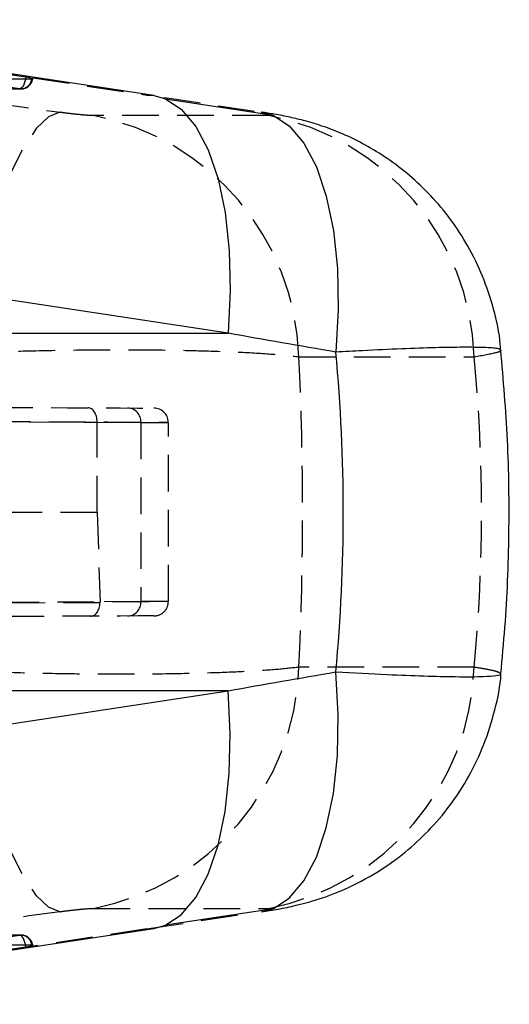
# Model space of a CAD drawing. Extents: x 30 to 387, y 19 to 288.
# Tile 11 of 12: x 339 to 356, y 136 to 170. Entities that reach past the tile are written whole.
import ezdxf

# ---------------------------------------------------------------- set-up
doc = ezdxf.new("R2010")
doc.units = 0
doc.linetypes.add('HIDDEN', pattern=[1.905, 1.27, -0.635])
doc.layers.get('0').update_dxf_attribs({"linetype": 'CONTINUOUS'})

msp = doc.modelspace()

# ---------------------------------------------------------------- linework, layer by layer
at = {"color": 7, "linetype": 'HIDDEN'}
for p, q in [((326.6006, 170.4683), (343.7316, 167.8544)), ((339.5401, 168.4743), (338.9866, 168.5579)), ((332.8511, 168.4114), (339.7415, 168.4175)), ((332.4363, 168.0687), (339.3267, 168.0747)), ((332.487, 168.0648), (339.3774, 168.0709)), ((339.3267, 168.0747), (338.7732, 168.1583)), ((343.7316, 167.8544), (343.9756, 167.836)), ((347.9565, 167.1451), (341.8856, 167.1451)), ((349.0072, 158.7876), (355.0781, 158.7876)), ((238.6908, 156.9699), (342.0113, 156.5191)), ((342.0113, 156.5211), (343.5269, 156.5144)), ((342.0113, 156.5191), (342.0113, 156.5211)), ((342.0113, 153.3935), (342.0113, 156.5191)), ((343.5269, 156.5144), (343.5269, 150.3041)), ((344.4786, 150.308), (344.4786, 156.5105)), ((342.0113, 153.3935), (325.5628, 153.396)), ((342.0113, 153.3935), (342.1125, 150.2979)), ((342.1124, 150.265), (238.6323, 149.8134)), ((343.5269, 150.3041), (342.1125, 150.2979)), ((355.0781, 148.0309), (349.0072, 148.0309)), ((341.8856, 139.6734), (347.9565, 139.6734)), ((343.7316, 138.9641), (326.6006, 136.3502)), ((343.7316, 138.9641), (343.9756, 138.9825)), ((339.3267, 138.7438), (332.4363, 138.7498)), ((339.3774, 138.7476), (332.487, 138.7537)), ((338.7732, 138.6602), (339.3267, 138.7438)), ((339.7415, 138.401), (332.8511, 138.4071)), ((338.9866, 138.2606), (339.5401, 138.3442))]:
    msp.add_line(p, q, dxfattribs=at)
at = {"color": 7, "linetype": 'CONTINUOUS'}
for p, q in [((343.9756, 167.836), (326.8447, 170.4499)), ((348.1242, 167.1451), (344.3861, 167.7166)), ((346.5474, 159.6017), (329.4165, 162.2156)), ((329.5158, 159.6017), (346.5474, 159.6017)), ((329.4165, 144.6029), (346.5474, 147.2168)), ((346.5474, 147.2168), (329.5158, 147.2168)), ((344.3861, 139.1019), (348.1242, 139.6734)), ((326.8447, 136.3686), (343.9756, 138.9825))]:
    msp.add_line(p, q, dxfattribs=at)
at = {"color": 7, "linetype": 'HIDDEN', "flags": 128}
for points in [[(339.5401, 168.4743), (339.5269, 168.3964), (339.5081, 168.3215), (339.4842, 168.2525), (339.4563, 168.192), (339.4254, 168.1424), (339.3927, 168.1054), (339.3593, 168.0826), (339.3267, 168.0747)], [(339.7415, 168.4175), (339.768, 168.4186), (339.7791, 168.4219), (339.7744, 168.4272), (339.7539, 168.4343), (339.7186, 168.4429), (339.6699, 168.4527), (339.6096, 168.4633), (339.5401, 168.4743)], [(340.7187, 167.2595), (340.325, 167.1031), (339.9117, 166.7107), (339.4896, 166.0928), (339.0701, 165.2657), (338.6643, 164.2514), (338.2829, 163.0767), (337.936, 161.773), (337.6329, 160.3747), (337.3816, 158.9189)], [(338.5161, 157.0343), (339.8152, 157.0287), (340.9813, 157.0236), (341.9861, 157.0192), (342.8054, 157.0156), (343.4191, 157.0129), (343.8125, 157.0112), (343.9761, 157.0105), (343.9807, 157.0105)], [(343.5269, 156.5144), (344.0815, 156.5121), (344.3997, 156.5108), (344.4736, 156.5105), (344.3016, 156.5112), (343.8879, 156.513), (343.2423, 156.5156), (342.3806, 156.5192), (341.3237, 156.5236), (340.0972, 156.5287), (338.7308, 156.5343)], [(338.7308, 150.2842), (340.0972, 150.2898), (341.3237, 150.2949), (342.3806, 150.2993), (343.2423, 150.3029), (343.8879, 150.3055), (344.3016, 150.3073), (344.4736, 150.308), (344.3997, 150.3077), (344.0815, 150.3064), (343.5269, 150.3041)], [(343.9807, 149.808), (343.9761, 149.808), (343.8125, 149.8073), (343.4191, 149.8056), (342.8054, 149.8029), (341.9861, 149.7993), (340.9813, 149.7949), (339.8152, 149.7898), (338.5161, 149.7842)], [(340.7187, 139.559), (340.325, 139.7154), (339.9117, 140.1078), (339.4896, 140.7257), (339.0701, 141.5528), (338.6643, 142.5671), (338.2829, 143.7418), (337.936, 145.0455), (337.6329, 146.4438), (337.3816, 147.8996)], [(339.5401, 138.3442), (339.5269, 138.4221), (339.5081, 138.497), (339.4842, 138.566), (339.4563, 138.6265), (339.4254, 138.6761), (339.3927, 138.7131), (339.3593, 138.7359), (339.3267, 138.7438)], [(339.5401, 138.3442), (339.6096, 138.3552), (339.6699, 138.3658), (339.7186, 138.3756), (339.7539, 138.3842), (339.7744, 138.3913), (339.7791, 138.3966), (339.768, 138.3999), (339.7415, 138.401)]]:
    msp.add_lwpolyline(points, dxfattribs=at)
at = {"color": 7, "linetype": 'CONTINUOUS', "flags": 128}
for points in [[(343.9756, 167.836), (344.35, 167.7318), (344.3864, 167.7164)], [(347.7013, 167.2673), (348.0883, 167.1603), (348.1245, 167.1449)], [(347.7032, 139.5515), (348.0883, 139.6582), (348.1245, 139.6736)], [(343.9756, 138.9825), (344.35, 139.0867), (344.3864, 139.1021)]]:
    msp.add_lwpolyline(points, dxfattribs=at)
at = {"color": 8, "linetype": 'CONTINUOUS', "flags": 128}
for points in [[(344.3864, 167.7164), (344.921, 167.3675), (345.4291, 166.7714), (345.8606, 165.9595), (346.2037, 164.954), (346.4491, 163.782), (346.5903, 162.4752), (346.6234, 161.0691), (346.5474, 159.6017)], [(348.1245, 167.1449), (348.664, 166.7913), (349.1757, 166.1877), (349.6095, 165.3662), (349.9534, 164.3493), (350.1979, 163.1647), (350.3365, 161.8451), (350.3652, 160.4265), (350.2834, 158.9479)], [(348.1245, 139.6736), (348.664, 140.0272), (349.1757, 140.6308), (349.6095, 141.4523), (349.9534, 142.4692), (350.1979, 143.6538), (350.3365, 144.9734), (350.3652, 146.392), (350.2834, 147.8706)], [(344.3864, 139.1021), (344.921, 139.451), (345.4291, 140.0471), (345.8606, 140.859), (346.2037, 141.8645), (346.4491, 143.0365), (346.5903, 144.3433), (346.6234, 145.7494), (346.5474, 147.2168)]]:
    msp.add_lwpolyline(points, dxfattribs=at)
at = {"color": 7, "linetype": 'HIDDEN'}
for centre, radius, start, end in [((339.3666, 168.4488), 0.3762, 263.9063, 355.22707), ((339.3771, 168.4769), 0.406, 270.05037, 352.31726), ((340.2026, 158.498), 8.8094, 1.88434, 78.98568), ((346.2734, 158.4979), 8.8094, 1.88441, 78.98561), ((343.0494, 156.5371), 0.4781, 357.28279, 86.81096), ((343.9786, 156.5105), 0.5, 2.06958, 89.75), ((343.0494, 150.2814), 0.4781, 273.18904, 2.71721), ((343.9786, 150.308), 0.5, 270.25, 1.1116), ((340.2026, 148.3205), 8.8094, 281.01432, 358.11566), ((346.2734, 148.3206), 8.8094, 281.01439, 358.11559), ((339.3666, 138.3697), 0.3762, 4.77293, 96.0937), ((339.3771, 138.3416), 0.406, 7.68274, 89.94963)]:
    msp.add_arc(centre, radius, start, end, dxfattribs=at)
for centre, major_axis, ratio, start_param, end_param in [((401.6219, 162.4582), (443.4674, -61.8073), 0.0082322, 4.5661251, 4.5757671), ((352.8289, 162.4582), (404.3346, -61.7911), 0.0096843, 1.5855439, 1.5947777), ((305.9542, 153.4093), (0, 71.05), 0.6076967, 4.636618, 4.78816), ((265.528, 153.4093), (89.8077, 0), 0.7911344, 6.2074143, 6.3589563), ((341.6922, 156.5205), (0.0022, 0.5), 0.6382514, 4.7163432, 6.2831853), ((341.7939, 150.2985), (-0.0022, 0.5), 0.6381578, 3.1415927, 4.6425555), ((341.5597, 150.2974), (0.5488, -0.0763), 0.900288, 0.0881139, 0.1539932), ((401.6219, 144.3603), (443.4674, 61.8073), 0.0082322, 1.7074183, 1.7170602), ((352.8289, 144.3603), (404.3346, 61.7911), 0.0096843, 4.6884076, 4.6976414)]:
    msp.add_ellipse(centre, major_axis=major_axis, ratio=ratio, start_param=start_param, end_param=end_param, dxfattribs=at)
at = {"color": 7, "linetype": 'CONTINUOUS'}
for centre, major_axis, ratio, start_param, end_param in [((351.695, 153.4093), (404.61, -70.8643), 0.0126887, 1.5765076, 1.5857413), ((265.528, 153.4093), (85.0141, 0), 0.8357439, 6.2051526, 6.3612181), ((351.695, 153.4093), (404.61, 70.8643), 0.0126887, 4.697444, 4.7066777)]:
    msp.add_ellipse(centre, major_axis=major_axis, ratio=ratio, start_param=start_param, end_param=end_param, dxfattribs=at)
at = {"color": 7, "linetype": 'HIDDEN'}
for points, knots in [([(341.8856, 167.1451), (341.8814, 167.1451), (341.8293, 167.1452), (341.6885, 167.1517), (341.4394, 167.1729), (341.1511, 167.2034), (340.9129, 167.2326), (340.7588, 167.2539), (340.7187, 167.2595)], [0, 0, 0, 0, 0.0209997, 0.2595968, 0.4981538, 0.6582584, 0.9113213, 1, 1, 1, 1]), ([(337.3816, 158.9189), (337.7789, 158.9344), (338.7485, 158.9721), (340.3328, 159.0114), (342.233, 159.0358), (344.0283, 159.0313), (345.6405, 159.0005), (346.9714, 158.952), (348.1442, 158.8827), (348.7195, 158.8193), (349.0072, 158.7876)], [0, 0, 0, 0, 0.0873914, 0.2132491, 0.3391057, 0.4988414, 0.6188019, 0.7387621, 0.8693812, 1, 1, 1, 1]), ([(355.0781, 158.7876), (355.3725, 158.8404), (355.8579, 158.9275), (356.044, 158.9979), (355.9976, 159.0179), (355.9938, 159.0196)], [0, 0, 0, 0, 0.5858042, 0.9659193, 1, 1, 1, 1]), ([(349.0072, 148.0309), (348.7479, 148.0018), (348.2261, 147.9433), (347.1459, 147.8757), (345.8106, 147.8219), (344.2701, 147.7905), (342.5853, 147.7829), (340.884, 147.7977), (339.1233, 147.8342), (337.9622, 147.8778), (337.3816, 147.8996)], [0, 0, 0, 0, 0.119087, 0.2396392, 0.3601911, 0.5011318, 0.6234679, 0.7458044, 0.8729026, 1, 1, 1, 1]), ([(355.9958, 147.7987), (355.9793, 147.8194), (355.9444, 147.8632), (355.6023, 147.9437), (355.2317, 148.0053), (355.0781, 148.0309)], [0, 0, 0, 0, 0.343315, 0.7278738, 1, 1, 1, 1]), ([(340.7187, 139.559), (340.7241, 139.5598), (340.8388, 139.5759), (341.0748, 139.6064), (341.3626, 139.638), (341.6133, 139.6607), (341.7817, 139.6719), (341.8598, 139.6731), (341.8856, 139.6734)], [0, 0, 0, 0, 0.01193373, 0.25645349, 0.50114357, 0.64188054, 0.88125561, 1, 1, 1, 1])]:
    msp.add_open_spline(points, degree=3, knots=knots, dxfattribs=at)
at = {"color": 7, "linetype": 'CONTINUOUS'}
for points, knots in [([(355.9941, 159.0197), (355.9914, 159.0847), (355.9713, 159.5651), (355.7697, 160.4304), (355.3993, 161.5735), (354.8891, 162.6161), (354.2821, 163.5505), (353.5968, 164.3705), (352.8583, 165.0735), (352.09, 165.6603), (351.3178, 166.1336), (350.5709, 166.499), (349.8755, 166.7682), (349.2532, 166.9578), (348.6865, 167.0933), (348.1969, 167.1896), (347.8551, 167.2414), (347.7013, 167.2648)], [0, 0, 0, 0, 0.0152922, 0.1130028, 0.2070973, 0.2977253, 0.3849001, 0.4685225, 0.548384, 0.6241683, 0.6954422, 0.7611037, 0.8196277, 0.871272, 0.915694, 0.9620684, 1, 1, 1, 1]), ([(356.0023, 147.7982), (356.053, 148.3361), (356.2054, 149.9519), (356.308, 152.657), (356.2736, 155.8663), (356.0894, 157.982), (355.999, 159.0199)], [0, 0, 0, 0, 0.1442223, 0.4332523, 0.7219766, 1, 1, 1, 1]), ([(347.7037, 139.5537), (347.8936, 139.5832), (348.3049, 139.6471), (348.9368, 139.7784), (349.7338, 139.9962), (350.6856, 140.3579), (351.7089, 140.8968), (352.6702, 141.5814), (353.5164, 142.3587), (354.2637, 143.2363), (354.9177, 144.2463), (355.4492, 145.3595), (355.8092, 146.5519), (355.993, 147.3769), (356.0057, 147.7972), (356.0057, 147.7984)], [0, 0, 0, 0, 0.0473647, 0.1025775, 0.1651685, 0.2441375, 0.3426211, 0.4364428, 0.5209799, 0.6122721, 0.7067547, 0.8032594, 0.9011041, 0.9997315, 1, 1, 1, 1])]:
    msp.add_open_spline(points, degree=3, knots=knots, dxfattribs=at)
at = {"color": 8, "linetype": 'CONTINUOUS'}
for points, knots in [([(355.9938, 159.0196), (355.9745, 159.0377), (355.9304, 159.0792), (355.4788, 159.1115), (354.7336, 159.1203), (353.7729, 159.1046), (352.5906, 159.0644), (351.4049, 159.0104), (350.5947, 158.9652), (350.2834, 158.9479)], [0, 0, 0, 0, 0.1346212, 0.306909, 0.4575833, 0.608258, 0.7575387, 0.9068205, 1, 1, 1, 1]), ([(350.2834, 147.8706), (350.8935, 147.8376), (352.0076, 147.7773), (353.3804, 147.7253), (354.5532, 147.698), (355.4005, 147.7026), (355.8649, 147.7383), (356.0414, 147.7703), (355.999, 147.7968), (355.9958, 147.7987)], [0, 0, 0, 0, 0.1849337, 0.3377097, 0.4951627, 0.6929795, 0.8384677, 0.9879792, 1, 1, 1, 1])]:
    msp.add_open_spline(points, degree=3, knots=knots, dxfattribs=at)

doc.saveas('drawing.dxf')
